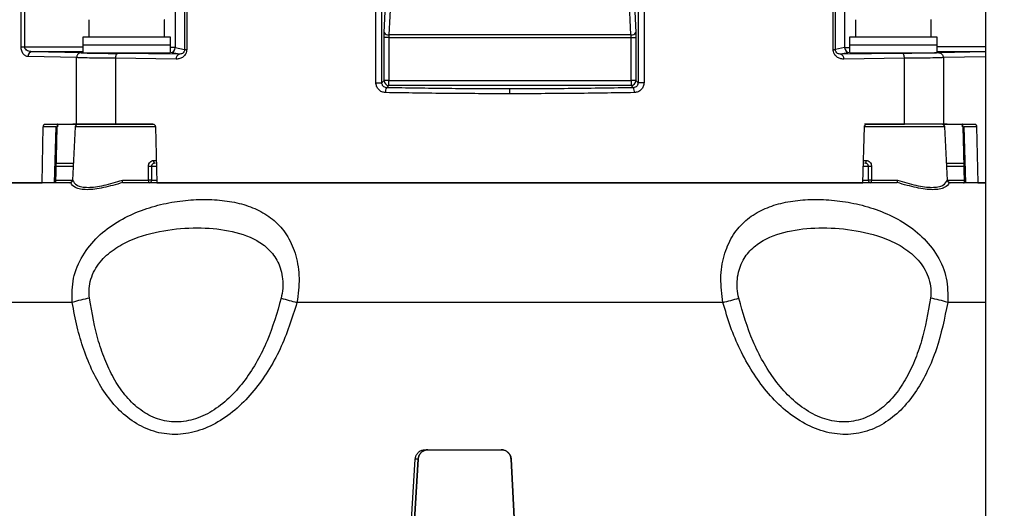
# Model space of a CAD drawing. Header units: inches. Extents: x 0.4 to 16.8, y 0 to 10.8.
# Tile 43 of 102: x 10.146 to 10.642, y 4.806 to 5.052. Entities that reach past the tile are written whole.
import ezdxf

# ---------------------------------------------------------------- set-up
doc = ezdxf.new("R2010")
doc.units = ezdxf.units.IN
doc.header["$MEASUREMENT"] = 0
doc.layers.add('FORMAT', color=7, linetype='Continuous')
doc.styles.add('SLDTEXTSTYLE3', font='TXT', dxfattribs={"width": 0.75})
doc.dimstyles.new('SLDDIMSTYLE0', dxfattribs={"dimtxt": 0.125, "dimasz": 0.13, "dimexe": 0, "dimexo": 0.0625, "dimgap": 0.03125, "dimtad": 0, "dimtih": 1, "dimtoh": 1, "dimdec": 1, "dimlfac": 8, "dimrnd": 1e-09, "dimzin": 12, "dimdsep": 46, "dimtxsty": 'SLDTEXTSTYLE3', "dimsah": 1, "dimcen": 0.09, "dimadec": 0, "dimazin": 3, "dimtfac": 1, "dimtdec": 1, "dimtofl": 0, "dimtmove": 0, "dimatfit": 3, "dimfxl": 0, "dimfrac": 2, "dimtolj": 1, "dimtzin": 12, "dimarcsym": 0})

# ---------------------------------------------------------------- blocks, each defined once
blk = doc.blocks.new('_D_4')
at = {"layer": 'FORMAT'}
for p, q in [((10.23075021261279, 7.993711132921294), (10.19266427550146, 7.993711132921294)), ((10.19266427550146, 7.993711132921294), (10.19266427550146, 7.795273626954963)), ((10.50783354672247, 7.993711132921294), (10.54591948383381, 7.993711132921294)), ((10.54591948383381, 7.993711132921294), (10.54591948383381, 7.795273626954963)), ((9.653028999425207, 5.046221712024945), (9.653028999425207, 7.938676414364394)), ((11.08555474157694, 6.997534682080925), (11.08555474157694, 7.938676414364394)), ((9.653028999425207, 7.813676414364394), (10.08305376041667, 7.813676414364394)), ((11.08555474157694, 7.813676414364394), (10.65552998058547, 7.813676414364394)), ((10.19266427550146, 7.795273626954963), (10.23075021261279, 7.795273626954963)), ((10.54591948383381, 7.795273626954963), (10.50783354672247, 7.795273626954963))]:
    blk.add_line(p, q, dxfattribs=at)
for points in [[(9.653028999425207, 7.813676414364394), (9.783028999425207, 7.793676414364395), (9.783028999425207, 7.833676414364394)], [(11.08555474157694, 7.813676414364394), (10.95555474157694, 7.833676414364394), (10.95555474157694, 7.793676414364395)]]:
    blk.add_solid(points, dxfattribs=at)
at = {"layer": 'FORMAT', "char_height": 0.125, "attachment_point": 1, "style": 'SLDTEXTSTYLE3'}
for s, insert in [('291', (10.23075021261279, 7.956407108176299)), ('11.5', (10.20765993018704, 7.769384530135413))]:
    blk.add_mtext(s, dxfattribs=dict(at, insert=insert))

msp = doc.modelspace()

# ---------------------------------------------------------------- linework, layer by layer
at = {"color": 7, "linetype": 'Continuous'}
for p, q in [((10.1464537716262, 5.038429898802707), (10.1464537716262, 5.980039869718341)), ((10.14829190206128, 5.038429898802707), (10.14829190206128, 5.980039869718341)), ((10.2241450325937, 5.627257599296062), (10.2241450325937, 5.037996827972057)), ((10.22882436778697, 5.606206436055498), (10.22882436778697, 5.037063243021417)), ((10.22991858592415, 5.601920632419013), (10.22991858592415, 5.037063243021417)), ((10.63242974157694, 5.522534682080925), (10.63242974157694, 4.772534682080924)), ((10.32520461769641, 5.020362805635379), (10.32520461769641, 5.493996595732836)), ((10.32821888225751, 5.020362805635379), (10.32821888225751, 5.49316012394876)), ((10.45730989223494, 5.297340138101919), (10.45730989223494, 5.020362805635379)), ((10.46032415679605, 5.296514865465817), (10.46032415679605, 5.020362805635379)), ((10.55561018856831, 5.037063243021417), (10.55561018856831, 5.253027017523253)), ((10.55670440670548, 5.037063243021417), (10.55670440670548, 5.2523089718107)), ((10.56138374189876, 5.249032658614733), (10.56138374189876, 5.037996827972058)), ((10.32935673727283, 5.045595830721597), (10.33460218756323, 5.149442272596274)), ((10.45092658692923, 5.149442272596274), (10.45617203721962, 5.045595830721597)), ((10.33705345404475, 5.148211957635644), (10.33180800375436, 5.044365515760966)), ((10.4537207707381, 5.044365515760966), (10.4484753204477, 5.148211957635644)), ((10.18054772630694, 5.052042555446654), (10.18054772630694, 5.043302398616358)), ((10.18065078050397, 5.052042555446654), (10.18054772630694, 5.052042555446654)), ((10.2187170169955, 5.052042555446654), (10.21861396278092, 5.052042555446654)), ((10.2187170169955, 5.043302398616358), (10.2187170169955, 5.052042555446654)), ((10.5668117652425, 5.052042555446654), (10.5668117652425, 5.043302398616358)), ((10.56691481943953, 5.052042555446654), (10.5668117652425, 5.052042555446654)), ((10.60498105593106, 5.052042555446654), (10.60487800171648, 5.052042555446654)), ((10.60498105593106, 5.043302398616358), (10.60498105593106, 5.052042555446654)), ((10.17748669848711, 5.043302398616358), (10.17748669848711, 5.039365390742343)), ((10.22177803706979, 5.043302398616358), (10.17748669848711, 5.043302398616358)), ((10.22177803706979, 5.039365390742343), (10.22177803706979, 5.043302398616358)), ((10.32929905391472, 5.021442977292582), (10.32929905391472, 5.043135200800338)), ((10.33175032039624, 5.043135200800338), (10.32929905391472, 5.043135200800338)), ((10.33175032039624, 5.043135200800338), (10.33175032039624, 5.021442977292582)), ((10.33175032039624, 5.043135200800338), (10.45377845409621, 5.043135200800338)), ((10.4537207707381, 5.044365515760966), (10.33180800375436, 5.044365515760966)), ((10.45377845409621, 5.021442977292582), (10.45377845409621, 5.043135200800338)), ((10.45377845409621, 5.043135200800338), (10.45622972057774, 5.043135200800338)), ((10.45622972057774, 5.043135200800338), (10.45622972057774, 5.021442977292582)), ((10.56375073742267, 5.043302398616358), (10.56375073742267, 5.039365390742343)), ((10.60804207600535, 5.043302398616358), (10.56375073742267, 5.043302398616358)), ((10.60804207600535, 5.039365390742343), (10.60804207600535, 5.043302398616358)), ((10.1464537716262, 5.038429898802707), (10.14829190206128, 5.038429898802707)), ((10.14829190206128, 5.038429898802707), (10.17748669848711, 5.038385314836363)), ((10.17669083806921, 5.035423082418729), (10.15199698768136, 5.035963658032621)), ((10.17748669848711, 5.035924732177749), (10.15199698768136, 5.035963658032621)), ((10.17748669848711, 5.039365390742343), (10.22177803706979, 5.039365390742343)), ((10.17748669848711, 5.039316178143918), (10.17748669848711, 5.035502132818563)), ((10.22177803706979, 5.039316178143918), (10.17748669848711, 5.039316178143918)), ((10.17789348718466, 5.035428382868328), (10.22137124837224, 5.035428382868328)), ((10.18240795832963, 5.039365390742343), (10.18240795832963, 5.039316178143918)), ((10.21685677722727, 5.039316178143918), (10.21685677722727, 5.039365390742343)), ((10.22177803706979, 5.035502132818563), (10.22177803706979, 5.039316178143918)), ((10.2241450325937, 5.037996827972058), (10.22177803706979, 5.038123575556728)), ((10.22603264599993, 5.034670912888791), (10.22177803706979, 5.035519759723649)), ((10.2241450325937, 5.037996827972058), (10.22882436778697, 5.037063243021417)), ((10.22882436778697, 5.037063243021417), (10.22991858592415, 5.037063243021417)), ((10.55561018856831, 5.037063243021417), (10.55670440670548, 5.037063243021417)), ((10.56138374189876, 5.037996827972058), (10.55670440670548, 5.037063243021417)), ((10.56375073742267, 5.03551975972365), (10.55949612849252, 5.034670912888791)), ((10.56138374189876, 5.037996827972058), (10.56375073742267, 5.038123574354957)), ((10.56375073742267, 5.039365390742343), (10.60804207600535, 5.039365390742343)), ((10.56375073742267, 5.039316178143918), (10.56375073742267, 5.035502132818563)), ((10.60804207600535, 5.039316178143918), (10.56375073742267, 5.039316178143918)), ((10.56415752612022, 5.035428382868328), (10.6076352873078, 5.035428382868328)), ((10.56867199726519, 5.039365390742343), (10.56867199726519, 5.039316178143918)), ((10.60312081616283, 5.039316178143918), (10.60312081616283, 5.039365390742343)), ((10.60804207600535, 5.035502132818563), (10.60804207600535, 5.039316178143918)), ((10.63242974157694, 5.038422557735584), (10.60804207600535, 5.038385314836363)), ((10.63242974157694, 5.03596197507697), (10.60804207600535, 5.035924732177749)), ((10.63242974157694, 5.035939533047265), (10.60883793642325, 5.035423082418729)), ((10.17442089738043, 5.032971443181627), (10.14997373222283, 5.033503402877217)), ((10.17442079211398, 4.999503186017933), (10.17442079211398, 5.032951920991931)), ((10.17442101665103, 5.032971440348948), (10.17442091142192, 5.032951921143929)), ((10.19398373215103, 5.032632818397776), (10.19398373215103, 5.032642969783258)), ((10.19398373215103, 5.032632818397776), (10.19398373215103, 4.999503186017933)), ((10.22463153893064, 5.032210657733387), (10.19398373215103, 5.032632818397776)), ((10.22603264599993, 5.034670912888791), (10.19514651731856, 5.035100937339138)), ((10.5903822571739, 5.035100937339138), (10.55949612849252, 5.034670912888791)), ((10.59154504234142, 5.032632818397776), (10.56089723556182, 5.032210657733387)), ((10.59154504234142, 5.032642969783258), (10.59154504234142, 5.032632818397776)), ((10.59154504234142, 4.999503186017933), (10.59154504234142, 5.032632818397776)), ((10.61110786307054, 5.032951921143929), (10.61110775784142, 5.032971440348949)), ((10.63242974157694, 5.033435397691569), (10.61110787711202, 5.032971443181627)), ((10.61110798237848, 5.032951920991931), (10.61110798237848, 4.999503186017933)), ((10.32520461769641, 5.020362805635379), (10.32821888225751, 5.020362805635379)), ((10.32821888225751, 5.020362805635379), (10.32929905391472, 5.021442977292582)), ((10.33175032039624, 5.021442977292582), (10.32929905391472, 5.021442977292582)), ((10.33175032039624, 5.018991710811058), (10.33175032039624, 5.021442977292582)), ((10.33175032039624, 5.021442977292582), (10.45377845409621, 5.021442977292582)), ((10.45377845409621, 5.021442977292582), (10.45377845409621, 5.018991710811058)), ((10.45622972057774, 5.021442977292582), (10.45377845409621, 5.021442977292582)), ((10.45622972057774, 5.021442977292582), (10.45730989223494, 5.020362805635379)), ((10.46032415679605, 5.020362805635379), (10.45730989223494, 5.020362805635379)), ((10.33175032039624, 5.018991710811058), (10.33057502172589, 5.017816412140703)), ((10.45377845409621, 5.018991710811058), (10.33175032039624, 5.018991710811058)), ((10.39276438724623, 5.014780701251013), (10.39276438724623, 5.017231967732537)), ((10.45495375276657, 5.017816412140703), (10.45377845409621, 5.018991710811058)), ((10.15705070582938, 4.969975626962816), (10.157643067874, 4.998078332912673)), ((10.16409245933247, 4.998078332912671), (10.157643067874, 4.998078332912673)), ((10.15853856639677, 4.999503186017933), (10.17442079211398, 4.999503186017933)), ((10.16330888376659, 4.969975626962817), (10.16409245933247, 4.998078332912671)), ((10.17371970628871, 4.998104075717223), (10.17231888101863, 4.971374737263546)), ((10.21434187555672, 4.998104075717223), (10.17371970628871, 4.998104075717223)), ((10.17442079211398, 4.999503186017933), (10.19398373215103, 4.999503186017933)), ((10.19398373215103, 4.999503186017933), (10.2129702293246, 4.999503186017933)), ((10.21414288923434, 4.998078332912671), (10.21492531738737, 4.969975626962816)), ((10.57060345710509, 4.969975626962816), (10.57138588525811, 4.998078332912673)), ((10.61180906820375, 4.998104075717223), (10.57113528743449, 4.998104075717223)), ((10.57255854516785, 4.999503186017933), (10.59154504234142, 4.999503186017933)), ((10.61110798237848, 4.999503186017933), (10.59154504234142, 4.999503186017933)), ((10.60032832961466, 4.999503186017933), (10.60032887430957, 4.999503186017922)), ((10.61110798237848, 4.999503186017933), (10.62699020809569, 4.999503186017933)), ((10.61320989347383, 4.971374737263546), (10.61180906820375, 4.998104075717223)), ((10.62085581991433, 4.998086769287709), (10.62085333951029, 4.998088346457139)), ((10.62788570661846, 4.998078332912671), (10.62143631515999, 4.998078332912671)), ((10.62143631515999, 4.998078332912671), (10.62221989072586, 4.969975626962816)), ((10.62788570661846, 4.998078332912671), (10.62847806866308, 4.969975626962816)), ((10.21322854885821, 4.981217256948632), (10.21469085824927, 4.981217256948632)), ((10.57083791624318, 4.981217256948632), (10.57230022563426, 4.981217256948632)), ((10.16360007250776, 4.978419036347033), (10.17268805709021, 4.978419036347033)), ((10.16416332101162, 4.979818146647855), (10.17276138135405, 4.979818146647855)), ((10.21059840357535, 4.971374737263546), (10.21064701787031, 4.978419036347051)), ((10.21219039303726, 4.978419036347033), (10.21213009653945, 4.971374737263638)), ((10.21219039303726, 4.978419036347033), (10.21455820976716, 4.978419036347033)), ((10.57095354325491, 4.978419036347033), (10.5733383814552, 4.978419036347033)), ((10.57339867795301, 4.971374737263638), (10.5733383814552, 4.978419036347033)), ((10.57488175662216, 4.978419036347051), (10.57493037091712, 4.971374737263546)), ((10.61276739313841, 4.979818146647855), (10.62136540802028, 4.979818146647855)), ((10.61284071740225, 4.978419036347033), (10.62208891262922, 4.978419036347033)), ((10.16341009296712, 4.971374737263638), (10.17231888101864, 4.971374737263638)), ((10.17231888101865, 4.971374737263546), (10.17240518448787, 4.971374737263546)), ((10.19746279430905, 4.971374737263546), (10.21059840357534, 4.971374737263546)), ((10.21213009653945, 4.971374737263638), (10.21474228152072, 4.971374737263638)), ((10.57076710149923, 4.971374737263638), (10.57339867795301, 4.971374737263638)), ((10.57493037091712, 4.971374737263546), (10.58806598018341, 4.971374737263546)), ((10.61312359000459, 4.971374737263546), (10.61320989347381, 4.971374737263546)), ((10.6132098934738, 4.971374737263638), (10.62228111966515, 4.971374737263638)), ((10.17089509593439, 4.969975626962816), (10.09861240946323, 4.969975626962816)), ((10.09861240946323, 4.969975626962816), (10.15705070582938, 4.969975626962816)), ((10.58760199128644, 4.969975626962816), (10.19792678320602, 4.969975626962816)), ((10.21492531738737, 4.969975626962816), (10.57060345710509, 4.969975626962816)), ((10.61453325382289, 4.969975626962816), (10.61463367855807, 4.969975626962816)), ((10.63242974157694, 4.969975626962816), (10.61463367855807, 4.969975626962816)), ((10.62847806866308, 4.969975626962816), (10.63242974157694, 4.969975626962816)), ((10.17221089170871, 4.909755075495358), (10.06488455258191, 4.909755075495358)), ((10.50009072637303, 4.909755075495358), (10.28543804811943, 4.909755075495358)), ((10.63242974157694, 4.909755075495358), (10.61331788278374, 4.909755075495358)), ((10.34995364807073, 4.835625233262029), (10.38846623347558, 4.835625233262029)), ((10.34266921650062, 4.791076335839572), (10.34504669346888, 4.830961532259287)), ((10.34410658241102, 4.790119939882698), (10.34653276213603, 4.830907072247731)), ((10.34650580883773, 4.830961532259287), (10.34413288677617, 4.791076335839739)), ((10.34650580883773, 4.830961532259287), (10.34504669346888, 4.830961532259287)), ((10.39329708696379, 4.830959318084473), (10.39540703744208, 4.791041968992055)), ((10.39540541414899, 4.791076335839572), (10.39329715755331, 4.830961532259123)), ((10.39338330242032, 4.830961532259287), (10.39329715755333, 4.830961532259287)), ((10.39338330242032, 4.830961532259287), (10.39549182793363, 4.791076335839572))]:
    msp.add_line(p, q, dxfattribs=at)
at = {"color": 7, "linetype": 'Continuous', "flags": 128}
for points in [[(10.16388911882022, 4.96997547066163), (10.16424050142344, 4.982588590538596), (10.16467299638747, 4.998086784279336)], [(10.62085577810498, 4.998086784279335), (10.62121324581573, 4.985279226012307), (10.62163965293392, 4.969975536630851)], [(10.34650580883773, 4.830961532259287), (10.34655188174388, 4.830917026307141), (10.34653261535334, 4.830907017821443)]]:
    msp.add_lwpolyline(points, dxfattribs=at)
at = {"color": 7, "linetype": 'Continuous'}
for centre, radius, start, end in [((10.33149368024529, 5.046796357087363), 0.002451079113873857, 209.3271103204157, 277.3678326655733), ((10.45403509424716, 5.046796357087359), 0.002451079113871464, 262.6321673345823, 330.6728896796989), ((10.15226847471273, 5.033678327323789), 0.002301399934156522, 96.77473133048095, 184.3591328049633), ((10.2216845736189, 5.037996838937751), 0.002460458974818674, 272.1769718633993, 359.999744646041), ((10.56384420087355, 5.037996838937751), 0.002460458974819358, 180.0002553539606, 267.8230281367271), ((10.22681097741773, 5.032598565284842), 0.002213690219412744, 110.5851524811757, 190.0921116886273), ((10.55871779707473, 5.032598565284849), 0.002213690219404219, 349.907888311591, 69.41484751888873), ((10.33177225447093, 5.021464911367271), 0.002473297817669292, 180.5081257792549, 269.4918742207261), ((10.45375652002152, 5.021464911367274), 0.002473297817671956, 270.508125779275, 359.491874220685), ((10.33396110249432, 5.015813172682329), 0.003934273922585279, 149.3910138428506, 186.538910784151), ((10.45156767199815, 5.015813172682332), 0.00393427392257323, 353.4610892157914, 30.60898615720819), ((10.16430505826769, 5.003425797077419), 0.005351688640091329, 267.723292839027, 273.9418275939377), ((10.1751940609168, 4.998026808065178), 0.00147637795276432, 90, 176.9999999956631), ((10.61033471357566, 4.998026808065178), 0.001476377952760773, 3.000000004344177, 90), ((10.62121216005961, 5.002630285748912), 0.004557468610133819, 265.5155705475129, 272.8191801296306), ((10.21447897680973, 4.980986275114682), 0.001271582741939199, 169.5341712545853, 246.728255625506), ((10.57104979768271, 4.980986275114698), 0.001271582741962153, 293.2717443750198, 10.46582874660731), ((10.21141870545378, 4.99984407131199), 0.02143892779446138, 267.9372105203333, 272.0627894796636), ((10.57411006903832, 4.999844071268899), 0.02143892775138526, 267.9372105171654, 272.0627893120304), ((10.17084452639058, 4.971452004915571), 0.00147637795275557, 270.0000000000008, 356.9999999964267), ((10.21190748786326, 4.971103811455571), 0.001336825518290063, 168.3072403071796, 237.5572617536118), ((10.21087060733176, 4.971205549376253), 0.001270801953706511, 284.57212312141, 7.65077472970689), ((10.57465816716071, 4.971205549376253), 0.001270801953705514, 172.3492252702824, 255.4278768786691), ((10.57362128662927, 4.971103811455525), 0.001336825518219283, 302.4427382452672, 11.69275969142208), ((10.61468424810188, 4.971452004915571), 0.001476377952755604, 183.0000000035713, 266.0625362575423), ((10.19411519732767, 4.839726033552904), 0.07337482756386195, 100.3948059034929, 107.3691024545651), ((10.38407457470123, 5.291509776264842), 0.3942915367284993, 254.3171648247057, 255.5129362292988), ((10.40145419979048, 5.291509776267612), 0.394291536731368, 284.4870637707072, 285.6828351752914), ((10.59141357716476, 4.839726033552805), 0.07337482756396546, 72.63089754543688, 79.60519409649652)]:
    msp.add_arc(centre, radius, start, end, dxfattribs=at)
for centre, major_axis, ratio, start_param, end_param in [((10.19963236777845, 5.035502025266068), (0.01010866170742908, 0), 0.01745506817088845, 3.572132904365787, 4.71238898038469), ((10.19963236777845, 5.035502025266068), (0.01010866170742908, 0), 0.01745506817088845, 4.71238898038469, 5.852645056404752), ((10.58589640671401, 5.035502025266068), (0.01010866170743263, 0), 0.01745506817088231, 3.57213290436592, 4.71238898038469), ((10.58589640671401, 5.035502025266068), (0.01010866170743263, 0), 0.01745506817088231, 4.71238898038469, 5.852645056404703)]:
    msp.add_ellipse(centre, major_axis=major_axis, ratio=ratio, start_param=start_param, end_param=end_param, dxfattribs=at)
for points, knots in [([(10.32929905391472, 5.043135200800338), (10.32930154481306, 5.043567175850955), (10.32930652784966, 5.044431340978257), (10.32933999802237, 5.04520760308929), (10.32935673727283, 5.045595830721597)], [0, 0, 0, 0, 0.4998755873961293, 1, 1, 1, 1]), ([(10.45617203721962, 5.045595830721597), (10.45618877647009, 5.04520760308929), (10.4562222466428, 5.044431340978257), (10.45622722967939, 5.043567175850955), (10.45622972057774, 5.043135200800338)], [0, 0, 0, 0, 0.5001244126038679, 1, 1, 1, 1]), ([(10.33180800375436, 5.044365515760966), (10.33179118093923, 5.04416905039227), (10.331757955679, 5.04378102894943), (10.33175284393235, 5.043348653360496), (10.33175032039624, 5.043135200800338)], [0, 0, 0, 0, 0.5063260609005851, 1, 1, 1, 1]), ([(10.45377845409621, 5.043135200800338), (10.4537759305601, 5.043348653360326), (10.45377081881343, 5.043781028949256), (10.45373759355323, 5.04416905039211), (10.4537207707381, 5.044365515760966)], [0, 0, 0, 0, 0.4936739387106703, 1, 1, 1, 1]), ([(10.14997373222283, 5.033503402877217), (10.14955862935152, 5.033567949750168), (10.14872825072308, 5.033697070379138), (10.14777546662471, 5.034500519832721), (10.14714344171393, 5.035439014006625), (10.14676565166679, 5.036320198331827), (10.1465031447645, 5.037327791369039), (10.14647007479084, 5.038065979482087), (10.1464537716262, 5.038429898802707)], [0, 0, 0, 0, 0.2491528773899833, 0.4984095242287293, 0.6270048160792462, 0.7491237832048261, 0.876320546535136, 1, 1, 1, 1]), ([(10.15199698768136, 5.035963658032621), (10.1512328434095, 5.036046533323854), (10.15008620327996, 5.036170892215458), (10.14888713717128, 5.036997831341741), (10.14845248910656, 5.037656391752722), (10.1483116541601, 5.038103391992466), (10.1482983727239, 5.0383229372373), (10.14829190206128, 5.038429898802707)], [0, 0, 0, 0, 0.4988185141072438, 0.7485043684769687, 0.8837652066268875, 0.9433708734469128, 1, 1, 1, 1]), ([(10.17669083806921, 5.035423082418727), (10.17640016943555, 5.035385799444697), (10.17581909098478, 5.035311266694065), (10.17518587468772, 5.034842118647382), (10.17480074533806, 5.034339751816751), (10.17450822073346, 5.03376762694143), (10.17445541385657, 5.033285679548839), (10.17442098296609, 5.032971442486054)], [0, 0, 0, 0, 0.2500005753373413, 0.4997785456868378, 0.6305339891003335, 0.7591025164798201, 1, 1, 1, 1]), ([(10.17669083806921, 5.035423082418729), (10.17731013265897, 5.035385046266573), (10.1785768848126, 5.035307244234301), (10.18287781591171, 5.035208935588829), (10.18850990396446, 5.035133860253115), (10.19296740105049, 5.035111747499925), (10.19514651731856, 5.035100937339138)], [0, 0, 0, 0, 0.2444518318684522, 0.5000203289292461, 0.7555772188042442, 0.9999999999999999, 0.9999999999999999, 0.9999999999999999, 0.9999999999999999]), ([(10.22991858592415, 5.037063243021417), (10.22989359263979, 5.036697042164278), (10.22984294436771, 5.035954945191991), (10.22943980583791, 5.034942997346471), (10.22886050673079, 5.034061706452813), (10.22789681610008, 5.033132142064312), (10.22645927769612, 5.032354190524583), (10.22524129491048, 5.032258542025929), (10.22463153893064, 5.032210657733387)], [0, 0, 0, 0, 0.1234630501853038, 0.2501948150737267, 0.3723506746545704, 0.5011517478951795, 0.7502627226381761, 1, 1, 1, 1]), ([(10.22882436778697, 5.037063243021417), (10.22881974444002, 5.036955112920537), (10.22881028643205, 5.036733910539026), (10.22870272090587, 5.036284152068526), (10.2283650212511, 5.035624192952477), (10.22744444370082, 5.034820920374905), (10.22659704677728, 5.034730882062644), (10.22603264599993, 5.034670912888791)], [0, 0, 0, 0, 0.05693882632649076, 0.1164800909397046, 0.2509989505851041, 0.5011348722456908, 1, 1, 1, 1]), ([(10.56089723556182, 5.032210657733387), (10.56028886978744, 5.032258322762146), (10.5590718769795, 5.032353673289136), (10.55763516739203, 5.033129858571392), (10.55667105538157, 5.034058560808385), (10.55609086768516, 5.034939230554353), (10.55568611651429, 5.035952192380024), (10.55563527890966, 5.036696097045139), (10.55561018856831, 5.037063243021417)], [0, 0, 0, 0, 0.2491753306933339, 0.4984576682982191, 0.6271056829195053, 0.749205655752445, 0.876223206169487, 1, 1, 1, 1]), ([(10.55949612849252, 5.034670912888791), (10.55893191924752, 5.034730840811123), (10.55808530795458, 5.034820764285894), (10.55716505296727, 5.035622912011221), (10.55682671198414, 5.036282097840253), (10.55671856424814, 5.036733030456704), (10.55670905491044, 5.036954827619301), (10.55670440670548, 5.037063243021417)], [0, 0, 0, 0, 0.4986765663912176, 0.7482777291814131, 0.8832096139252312, 0.942912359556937, 1, 1, 1, 1]), ([(10.60883793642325, 5.035423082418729), (10.60821864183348, 5.035385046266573), (10.60695188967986, 5.035307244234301), (10.60265095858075, 5.035208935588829), (10.59701887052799, 5.035133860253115), (10.59256137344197, 5.035111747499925), (10.5903822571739, 5.035100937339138)], [0, 0, 0, 0, 0.2444518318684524, 0.5000203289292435, 0.7555772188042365, 1, 1, 1, 1]), ([(10.60883793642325, 5.035423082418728), (10.6091284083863, 5.035385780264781), (10.60970909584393, 5.035311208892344), (10.61034478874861, 5.034841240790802), (10.6107292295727, 5.034336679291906), (10.61101938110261, 5.03376369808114), (10.61107302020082, 5.033283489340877), (10.61110787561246, 5.032971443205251)], [0, 0, 0, 0, 0.2499917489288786, 0.4997627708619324, 0.6318019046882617, 0.7607398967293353, 1, 1, 1, 1]), ([(10.19398373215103, 5.032642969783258), (10.1919830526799, 5.032652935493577), (10.18775792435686, 5.03267398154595), (10.18200999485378, 5.032740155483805), (10.17693625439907, 5.032831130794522), (10.17528327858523, 5.032910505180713), (10.17442079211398, 5.032951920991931)], [0, 0, 0, 0, 0.2141198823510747, 0.4521883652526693, 0.7141639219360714, 1, 1, 1, 1]), ([(10.19514651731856, 5.035100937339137), (10.19499968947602, 5.035061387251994), (10.19470615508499, 5.034982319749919), (10.19438175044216, 5.034509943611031), (10.19418113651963, 5.034005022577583), (10.19402878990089, 5.033432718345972), (10.19400148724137, 5.032954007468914), (10.19398374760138, 5.032642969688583)], [0, 0, 0, 0, 0.2499859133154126, 0.4997653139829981, 0.6318644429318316, 0.7608074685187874, 1, 1, 1, 1]), ([(10.59154502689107, 5.032642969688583), (10.59152729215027, 5.032953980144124), (10.59149999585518, 5.03343266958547), (10.59134766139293, 5.03400498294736), (10.59114702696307, 5.034509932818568), (10.59082262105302, 5.03498231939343), (10.59052908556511, 5.035061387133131), (10.5903822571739, 5.035100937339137)], [0, 0, 0, 0, 0.2391718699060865, 0.3681196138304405, 0.5002347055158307, 0.750014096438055, 1, 1, 1, 1]), ([(10.61110798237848, 5.032951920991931), (10.61024549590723, 5.032910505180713), (10.60859252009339, 5.032831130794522), (10.60351877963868, 5.032740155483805), (10.59777085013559, 5.03267398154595), (10.59354572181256, 5.032652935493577), (10.59154504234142, 5.032642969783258)], [0, 0, 0, 0, 0.2858360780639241, 0.5478116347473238, 0.7858801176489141, 1, 1, 1, 1]), ([(10.33005242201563, 5.015365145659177), (10.32941811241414, 5.015450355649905), (10.32814991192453, 5.015620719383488), (10.32655539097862, 5.01677097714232), (10.32543394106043, 5.018409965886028), (10.32528117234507, 5.019710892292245), (10.32520461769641, 5.020362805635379)], [0, 0, 0, 0, 0.250077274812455, 0.4999894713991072, 0.749437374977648, 1, 1, 1, 1]), ([(10.33057502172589, 5.017816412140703), (10.33026278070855, 5.017863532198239), (10.3296395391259, 5.017957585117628), (10.32897592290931, 5.018461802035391), (10.32857916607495, 5.018991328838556), (10.32829134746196, 5.019579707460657), (10.32824710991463, 5.020057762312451), (10.32821888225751, 5.020362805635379)], [0, 0, 0, 0, 0.2501118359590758, 0.4992300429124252, 0.6397685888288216, 0.7701389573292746, 0.9999999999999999, 0.9999999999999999, 0.9999999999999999, 0.9999999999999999]), ([(10.45730989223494, 5.020362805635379), (10.45728388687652, 5.02006929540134), (10.45724233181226, 5.019600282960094), (10.45696182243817, 5.019008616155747), (10.45655966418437, 5.018467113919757), (10.45589018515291, 5.017957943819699), (10.45526633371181, 5.017863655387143), (10.45495375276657, 5.017816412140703)], [0, 0, 0, 0, 0.2213499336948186, 0.3537044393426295, 0.500379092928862, 0.7496647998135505, 1, 1, 1, 1]), ([(10.46032415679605, 5.020362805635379), (10.46024980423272, 5.019712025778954), (10.46010113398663, 5.018410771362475), (10.45897650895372, 5.016774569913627), (10.45738031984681, 5.015626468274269), (10.45611219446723, 5.015452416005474), (10.45547635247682, 5.015365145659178)], [0, 0, 0, 0, 0.24995388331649, 0.4997905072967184, 0.7491934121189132, 1, 1, 1, 1]), ([(10.39276438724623, 5.017231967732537), (10.38230983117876, 5.017256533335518), (10.36139981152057, 5.017305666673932), (10.34085024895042, 5.01764615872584), (10.33057502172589, 5.017816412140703)], [0, 0, 0, 0, 0.4999782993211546, 1, 1, 1, 1]), ([(10.45495375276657, 5.017816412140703), (10.44467852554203, 5.01764615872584), (10.42412896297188, 5.017305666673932), (10.4032189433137, 5.017256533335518), (10.39276438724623, 5.017231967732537)], [0, 0, 0, 0, 0.5000217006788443, 1, 1, 1, 1]), ([(10.39276438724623, 5.014780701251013), (10.38224220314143, 5.014805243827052), (10.36115655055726, 5.014854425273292), (10.34043398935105, 5.015194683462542), (10.33005242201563, 5.015365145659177)], [0, 0, 0, 0, 0.4990210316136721, 1, 1, 1, 1]), ([(10.45547635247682, 5.015365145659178), (10.44509478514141, 5.015194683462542), (10.4243722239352, 5.014854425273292), (10.40328657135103, 5.014805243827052), (10.39276438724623, 5.014780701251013)], [0, 0, 0, 0, 0.5009789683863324, 1, 1, 1, 1]), ([(10.157643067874, 4.998078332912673), (10.15765643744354, 4.998243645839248), (10.15768317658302, 4.998574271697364), (10.15784650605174, 4.999007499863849), (10.15808057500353, 4.999328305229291), (10.15832632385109, 4.999483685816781), (10.15848276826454, 4.999498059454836), (10.15853856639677, 4.999503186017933)], [0, 0, 0, 0, 0.2195684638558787, 0.4391369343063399, 0.6587051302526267, 0.8782723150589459, 1, 1, 1, 1]), ([(10.16467549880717, 4.998088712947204), (10.1646856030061, 4.99824183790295), (10.16470474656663, 4.998531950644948), (10.16478141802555, 4.998881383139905), (10.16485840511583, 4.999130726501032), (10.1649356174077, 4.999334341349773), (10.16497185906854, 4.999429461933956), (10.16487645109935, 4.999460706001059), (10.16483203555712, 4.999475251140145)], [0, 0, 0, 0, 0.1734710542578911, 0.3286607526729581, 0.4674073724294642, 0.5923136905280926, 0.8102086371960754, 0.9999999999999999, 0.9999999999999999, 0.9999999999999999, 0.9999999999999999]), ([(10.16489050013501, 4.998098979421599), (10.16489966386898, 4.998253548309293), (10.1649172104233, 4.998549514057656), (10.16499881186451, 4.998915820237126), (10.16509409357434, 4.999191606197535), (10.16521822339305, 4.999428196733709), (10.16535445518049, 4.999561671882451), (10.16539424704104, 4.999538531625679), (10.16541264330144, 4.999527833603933)], [0, 0, 0, 0, 0.1664060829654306, 0.3186313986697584, 0.4575217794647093, 0.5845195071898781, 0.8079183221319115, 1, 1, 1, 1]), ([(10.17742203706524, 4.999503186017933), (10.17730348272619, 4.999503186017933), (10.17706659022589, 4.999503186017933), (10.17651378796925, 4.999503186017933), (10.175863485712, 4.999503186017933), (10.17513521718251, 4.999503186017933), (10.17438164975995, 4.999503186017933), (10.17365462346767, 4.999503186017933), (10.17298230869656, 4.999503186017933), (10.17263615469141, 4.999503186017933), (10.17246261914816, 4.999503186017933)], [0, 0, 0, 0, 0.1251067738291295, 0.2499854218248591, 0.3747694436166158, 0.4999926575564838, 0.6247768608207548, 0.750000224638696, 0.8746689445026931, 1, 1, 1, 1]), ([(10.21274535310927, 4.999503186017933), (10.21139792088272, 4.999503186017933), (10.20738944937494, 4.999503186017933), (10.19961441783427, 4.999503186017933), (10.19183136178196, 4.999503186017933), (10.18613883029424, 4.999503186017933), (10.18222426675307, 4.999503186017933), (10.17907005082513, 4.999503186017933), (10.17602270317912, 4.999503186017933), (10.17552051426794, 4.999503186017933), (10.1751940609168, 4.999503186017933)], [0, 0, 0, 0, 0.08910831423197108, 0.2650880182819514, 0.4410677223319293, 0.5358006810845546, 0.6325440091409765, 0.7292873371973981, 0.8240202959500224, 1, 1, 1, 1]), ([(10.2129702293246, 4.999503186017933), (10.21310194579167, 4.999486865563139), (10.2133653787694, 4.99945422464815), (10.21371700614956, 4.999199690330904), (10.21398279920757, 4.998825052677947), (10.21411768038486, 4.998426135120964), (10.21413626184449, 4.998169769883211), (10.21414288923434, 4.998078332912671)], [0, 0, 0, 0, 0.2195680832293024, 0.4391362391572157, 0.6587031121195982, 0.8782707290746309, 1, 1, 1, 1]), ([(10.57138588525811, 4.998078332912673), (10.57140348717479, 4.998243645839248), (10.57143869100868, 4.998574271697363), (10.57165346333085, 4.999007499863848), (10.57196048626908, 4.999328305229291), (10.57228188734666, 4.999483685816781), (10.57248581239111, 4.999498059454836), (10.57255854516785, 4.999503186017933)], [0, 0, 0, 0, 0.2195684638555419, 0.4391369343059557, 0.6587051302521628, 0.8782723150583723, 1, 1, 1, 1]), ([(10.61033471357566, 4.999503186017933), (10.61000827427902, 4.999503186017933), (10.6095061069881, 4.999503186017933), (10.60645865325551, 4.999503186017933), (10.60330478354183, 4.999503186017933), (10.59938892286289, 4.999503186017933), (10.5937024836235, 4.999503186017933), (10.58587665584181, 4.999503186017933), (10.57815109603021, 4.999503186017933), (10.57341721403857, 4.999503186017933), (10.57181175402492, 4.999503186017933), (10.57146346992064, 4.999503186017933)], [0, 0, 0, 0, 0.1705445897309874, 0.2623517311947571, 0.3561071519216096, 0.4498625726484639, 0.5416697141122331, 0.7122143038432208, 0.8827588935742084, 0.9745660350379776, 1, 1, 1, 1]), ([(10.61310389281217, 4.999503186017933), (10.61293141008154, 4.999503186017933), (10.61258469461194, 4.999503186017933), (10.6119118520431, 4.999503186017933), (10.61118501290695, 4.999503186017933), (10.61043422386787, 4.999503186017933), (10.60970739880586, 4.999503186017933), (10.60905794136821, 4.999503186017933), (10.60850062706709, 4.999503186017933), (10.6082627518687, 4.999503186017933), (10.60814421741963, 4.999503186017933)], [0, 0, 0, 0, 0.1243699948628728, 0.2500018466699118, 0.3755207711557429, 0.4999748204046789, 0.6239977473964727, 0.7499722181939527, 0.8754098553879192, 1, 1, 1, 1]), ([(10.62011613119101, 4.999527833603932), (10.62013447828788, 4.999538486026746), (10.62017418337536, 4.999561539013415), (10.6203109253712, 4.999427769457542), (10.62043500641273, 4.999190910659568), (10.62053020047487, 4.998915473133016), (10.62061165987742, 4.998549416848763), (10.62062913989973, 4.998253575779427), (10.62063827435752, 4.998098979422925)], [0, 0, 0, 0, 0.1921438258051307, 0.4158198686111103, 0.542828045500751, 0.6815757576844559, 0.8336024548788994, 1, 1, 1, 1]), ([(10.6206967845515, 4.999475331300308), (10.62065234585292, 4.999460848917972), (10.62055689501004, 4.999429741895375), (10.62059274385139, 4.999334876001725), (10.62067005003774, 4.999131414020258), (10.62074712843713, 4.998881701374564), (10.62082393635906, 4.998532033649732), (10.62084314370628, 4.998241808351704), (10.62085327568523, 4.998088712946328)], [0, 0, 0, 0, 0.1896418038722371, 0.4073357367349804, 0.5322558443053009, 0.6711416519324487, 0.8265254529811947, 1, 1, 1, 1]), ([(10.62699020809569, 4.999503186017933), (10.62709120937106, 4.999486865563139), (10.62729321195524, 4.99945422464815), (10.62756165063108, 4.999199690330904), (10.62776405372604, 4.998825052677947), (10.62786655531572, 4.998426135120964), (10.62788067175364, 4.998169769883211), (10.62788570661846, 4.998078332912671)], [0, 0, 0, 0, 0.2195680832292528, 0.4391362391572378, 0.6587031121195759, 0.8782707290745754, 0.9999999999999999, 0.9999999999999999, 0.9999999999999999, 0.9999999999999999]), ([(10.21064701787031, 4.978419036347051), (10.21065856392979, 4.978605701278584), (10.21068180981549, 4.97898151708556), (10.21090246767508, 4.979691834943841), (10.21139269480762, 4.980463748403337), (10.21225147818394, 4.98109068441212), (10.21290225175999, 4.981174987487), (10.21322854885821, 4.981217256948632)], [0, 0, 0, 0, 0.1248080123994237, 0.2512781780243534, 0.5002876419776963, 0.7494448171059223, 1, 1, 1, 1]), ([(10.57230022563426, 4.981217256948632), (10.57262609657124, 4.981175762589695), (10.57327693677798, 4.981092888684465), (10.57413494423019, 4.980463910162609), (10.57462736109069, 4.979692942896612), (10.57484731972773, 4.978981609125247), (10.57487031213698, 4.978605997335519), (10.57488175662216, 4.978419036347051)], [0, 0, 0, 0, 0.2500466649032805, 0.499401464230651, 0.7489069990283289, 0.8750183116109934, 1, 1, 1, 1]), ([(10.21397658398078, 4.979818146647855), (10.21376962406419, 4.979801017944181), (10.21335713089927, 4.979766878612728), (10.21286186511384, 4.979532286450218), (10.21252523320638, 4.979250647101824), (10.21232988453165, 4.978984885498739), (10.21220929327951, 4.978704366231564), (10.21219653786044, 4.978511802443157), (10.21219039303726, 4.978419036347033)], [0, 0, 0, 0, 0.2508748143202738, 0.5000202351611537, 0.6433861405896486, 0.7727312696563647, 0.8905150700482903, 1, 1, 1, 1]), ([(10.5733383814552, 4.978419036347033), (10.57333221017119, 4.978511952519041), (10.57331939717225, 4.978704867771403), (10.57319833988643, 4.978985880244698), (10.57300223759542, 4.9792520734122), (10.57266480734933, 4.9795335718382), (10.57216988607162, 4.979767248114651), (10.57175830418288, 4.979801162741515), (10.57155219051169, 4.979818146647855)], [0, 0, 0, 0, 0.1096607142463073, 0.2276807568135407, 0.3573367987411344, 0.5010960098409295, 0.7501568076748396, 1, 1, 1, 1]), ([(10.17144951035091, 4.970074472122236), (10.17155164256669, 4.970121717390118), (10.17177417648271, 4.970224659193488), (10.17206989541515, 4.970495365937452), (10.17232453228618, 4.970884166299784), (10.17237721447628, 4.971204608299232), (10.17240518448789, 4.971374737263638)], [0, 0, 0, 0, 0.1970882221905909, 0.4294317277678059, 0.6970740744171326, 1, 1, 1, 1]), ([(10.17240518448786, 4.971374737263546), (10.1729069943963, 4.970395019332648), (10.17366618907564, 4.968912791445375), (10.17693662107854, 4.967869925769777), (10.18006734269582, 4.967582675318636), (10.18385563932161, 4.967867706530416), (10.18956573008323, 4.96891133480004), (10.19432234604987, 4.970395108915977), (10.19746279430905, 4.971374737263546)], [0, 0, 0, 0, 0.2498412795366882, 0.3779880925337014, 0.4996063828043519, 0.6216179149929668, 0.7501817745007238, 1, 1, 1, 1]), ([(10.19759068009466, 4.970074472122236), (10.19759040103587, 4.970121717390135), (10.19758979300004, 4.970224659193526), (10.19756797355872, 4.970495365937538), (10.19752946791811, 4.970884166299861), (10.19748591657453, 4.971204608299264), (10.19746279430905, 4.971374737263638)], [0, 0, 0, 0, 0.197088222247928, 0.4294317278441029, 0.6970740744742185, 1, 1, 1, 1]), ([(10.21213009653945, 4.971374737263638), (10.21202080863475, 4.971370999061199), (10.21179794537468, 4.97136337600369), (10.21139687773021, 4.971360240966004), (10.21098169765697, 4.97136337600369), (10.21072451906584, 4.971370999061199), (10.21059840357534, 4.971374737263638)], [0, 0, 0, 0, 0.2451904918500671, 0.4999999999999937, 0.7548095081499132, 1, 1, 1, 1]), ([(10.57493037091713, 4.971374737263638), (10.57480425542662, 4.971370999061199), (10.57454707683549, 4.97136337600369), (10.57413189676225, 4.971360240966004), (10.57373082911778, 4.97136337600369), (10.57350796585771, 4.971370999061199), (10.57339867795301, 4.971374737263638)], [0, 0, 0, 0, 0.2451904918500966, 0.4999999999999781, 0.7548095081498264, 1, 1, 1, 1]), ([(10.5879380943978, 4.970074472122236), (10.58793837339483, 4.970121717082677), (10.58793898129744, 4.970224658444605), (10.58796080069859, 4.970495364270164), (10.58799930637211, 4.970884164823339), (10.58804285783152, 4.971204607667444), (10.58806598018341, 4.971374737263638)], [0, 0, 0, 0, 0.1970870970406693, 0.4294302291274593, 0.6970729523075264, 0.9999999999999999, 0.9999999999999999, 0.9999999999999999, 0.9999999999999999]), ([(10.58806598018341, 4.971374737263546), (10.59120673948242, 4.970395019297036), (10.59595843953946, 4.96891278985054), (10.60165998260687, 4.967869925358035), (10.60544647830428, 4.967582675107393), (10.60858427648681, 4.96786770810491), (10.61186177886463, 4.968911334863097), (10.61262180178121, 4.970395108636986), (10.6131235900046, 4.971374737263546)], [0, 0, 0, 0, 0.2498412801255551, 0.3779884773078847, 0.4996063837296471, 0.6216181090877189, 0.7501817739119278, 1, 1, 1, 1]), ([(10.61407926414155, 4.970074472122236), (10.61397713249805, 4.970121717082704), (10.61375459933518, 4.970224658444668), (10.61345888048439, 4.970495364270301), (10.61320424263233, 4.97088416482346), (10.61315156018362, 4.971204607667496), (10.61312359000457, 4.971374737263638)], [0, 0, 0, 0, 0.1970870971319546, 0.4294302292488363, 0.697072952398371, 1, 1, 1, 1]), ([(10.17144951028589, 4.970074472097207), (10.17139877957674, 4.970057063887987), (10.17128083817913, 4.970016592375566), (10.17108416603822, 4.969981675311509), (10.17096514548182, 4.969977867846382), (10.17089509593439, 4.969975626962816)], [0, 0, 0, 0, 0.2369691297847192, 0.5509181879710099, 1, 1, 1, 1]), ([(10.19759068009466, 4.970074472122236), (10.19432916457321, 4.969126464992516), (10.18941816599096, 4.967699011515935), (10.18352234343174, 4.966688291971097), (10.17958442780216, 4.966421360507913), (10.17631456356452, 4.966690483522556), (10.17288863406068, 4.967700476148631), (10.17202418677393, 4.969126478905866), (10.17144951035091, 4.970074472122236)], [0, 0, 0, 0, 0.249857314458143, 0.3762204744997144, 0.500386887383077, 0.6241678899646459, 0.750150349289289, 1, 1, 1, 1]), ([(10.19792678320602, 4.969975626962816), (10.19786456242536, 4.969977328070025), (10.19773951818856, 4.969980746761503), (10.19761101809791, 4.97001203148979), (10.19759623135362, 4.970057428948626), (10.19759068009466, 4.970074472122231)], [0, 0, 0, 0, 0.3821771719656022, 0.7680561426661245, 1, 1, 1, 1]), ([(10.58793809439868, 4.970074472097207), (10.58793238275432, 4.970057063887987), (10.58791910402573, 4.970016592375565), (10.58779922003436, 4.969981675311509), (10.58767506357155, 4.969977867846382), (10.58760199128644, 4.969975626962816)], [0, 0, 0, 0, 0.2369691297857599, 0.5509181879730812, 1, 1, 1, 1]), ([(10.61407926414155, 4.970074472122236), (10.61350450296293, 4.969126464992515), (10.61263906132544, 4.967699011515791), (10.60920585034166, 4.96668829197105), (10.60592911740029, 4.96642136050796), (10.60199274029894, 4.966690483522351), (10.59610547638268, 4.967700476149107), (10.59119952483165, 4.969126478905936), (10.5879380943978, 4.970074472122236)], [0, 0, 0, 0, 0.2498573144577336, 0.3762204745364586, 0.5003868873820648, 0.6241678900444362, 0.750150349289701, 1, 1, 1, 1]), ([(10.61463367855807, 4.969975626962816), (10.61457457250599, 4.969977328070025), (10.61445578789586, 4.969980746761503), (10.61426109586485, 4.97001203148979), (10.61412889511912, 4.970057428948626), (10.61407926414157, 4.970074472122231)], [0, 0, 0, 0, 0.3821771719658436, 0.7680561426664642, 1, 1, 1, 1]), ([(10.62123556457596, 4.969975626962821), (10.62123758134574, 4.969975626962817), (10.62124068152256, 4.969975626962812), (10.62135646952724, 4.969975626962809), (10.62146076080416, 4.969975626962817), (10.62152048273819, 4.969975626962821)], [0, 0, 0, 0, 0.4430593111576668, 0.6810704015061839, 1, 1, 1, 1]), ([(10.17221089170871, 4.909755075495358), (10.1721638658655, 4.91384054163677), (10.17206976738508, 4.922015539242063), (10.177030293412, 4.933589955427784), (10.18484852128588, 4.943200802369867), (10.194723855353, 4.950563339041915), (10.20556333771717, 4.955793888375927), (10.21678042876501, 4.959240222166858), (10.22793270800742, 4.961181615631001), (10.23878042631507, 4.961810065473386), (10.24911433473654, 4.961188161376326), (10.25875468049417, 4.959241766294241), (10.2675021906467, 4.955772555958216), (10.27506080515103, 4.950520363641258), (10.28114503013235, 4.943170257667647), (10.28523269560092, 4.933592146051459), (10.28706016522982, 4.922023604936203), (10.28597927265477, 4.913848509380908), (10.28543804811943, 4.909755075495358)], [0, 0, 0, 0, 0.0626258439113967, 0.1253140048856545, 0.1880134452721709, 0.2505155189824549, 0.3131518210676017, 0.375106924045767, 0.4375789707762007, 0.4998102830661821, 0.562057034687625, 0.6248191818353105, 0.6874383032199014, 0.7500270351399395, 0.8120442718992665, 0.8746904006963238, 0.9372549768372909, 1, 1, 1, 1]), ([(10.50009072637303, 4.909755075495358), (10.499550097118, 4.91384054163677), (10.49846830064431, 4.922015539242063), (10.50029404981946, 4.933589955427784), (10.50439740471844, 4.943200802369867), (10.51051016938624, 4.950563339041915), (10.51807534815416, 4.955793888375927), (10.5267839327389, 4.959240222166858), (10.53637141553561, 4.961181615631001), (10.54668559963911, 4.961810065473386), (10.5575475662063, 4.961188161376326), (10.56875741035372, 4.95924176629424), (10.58002979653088, 4.955772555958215), (10.59087089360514, 4.950520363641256), (10.60070600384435, 4.943170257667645), (10.60849511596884, 4.933592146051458), (10.61345698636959, 4.922023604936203), (10.61336429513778, 4.913848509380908), (10.61331788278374, 4.909755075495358)], [0, 0, 0, 0, 0.06262584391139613, 0.1253140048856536, 0.188013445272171, 0.2505155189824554, 0.3131518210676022, 0.3751069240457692, 0.4375789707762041, 0.4998102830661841, 0.5620570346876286, 0.6248191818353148, 0.6874383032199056, 0.7500270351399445, 0.8120442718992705, 0.8746904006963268, 0.9372549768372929, 1, 1, 1, 1]), ([(10.18087617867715, 4.911896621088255), (10.1807539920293, 4.913506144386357), (10.1805090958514, 4.916732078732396), (10.18150131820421, 4.921569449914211), (10.18342341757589, 4.926089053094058), (10.1870646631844, 4.931437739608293), (10.19307191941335, 4.936765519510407), (10.20395098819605, 4.942616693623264), (10.21842574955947, 4.946414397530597), (10.23525481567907, 4.947703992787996), (10.25118057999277, 4.946416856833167), (10.26326923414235, 4.942634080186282), (10.2713824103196, 4.936779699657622), (10.27538004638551, 4.931467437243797), (10.27746652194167, 4.926127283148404), (10.27832709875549, 4.921606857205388), (10.27843131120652, 4.916754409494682), (10.27780571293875, 4.913516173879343), (10.27749282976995, 4.911896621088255)], [0, 0, 0, 0, 0.03204469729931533, 0.06422652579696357, 0.09605935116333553, 0.1278823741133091, 0.1905317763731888, 0.2526041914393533, 0.3761728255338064, 0.5000626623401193, 0.6232209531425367, 0.7473287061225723, 0.8092757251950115, 0.8718338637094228, 0.9036198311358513, 0.9355353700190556, 0.9677590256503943, 0.9999999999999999, 0.9999999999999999, 0.9999999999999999, 0.9999999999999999]), ([(10.50803594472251, 4.911896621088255), (10.50772454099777, 4.913506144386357), (10.50710040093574, 4.916732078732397), (10.50719841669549, 4.921569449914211), (10.50805142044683, 4.926089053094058), (10.51013052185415, 4.931437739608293), (10.51412950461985, 4.936765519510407), (10.52222977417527, 4.942616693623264), (10.53432416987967, 4.946414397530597), (10.55022649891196, 4.947703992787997), (10.56707667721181, 4.946416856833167), (10.58153916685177, 4.942634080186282), (10.59243357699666, 4.936779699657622), (10.59843555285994, 4.931467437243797), (10.60208442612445, 4.926127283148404), (10.60401649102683, 4.921606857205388), (10.60501956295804, 4.916754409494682), (10.60477494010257, 4.913516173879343), (10.60465259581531, 4.911896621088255)], [0, 0, 0, 0, 0.0320446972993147, 0.06422652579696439, 0.09605935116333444, 0.1278823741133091, 0.190531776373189, 0.2526041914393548, 0.3761728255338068, 0.5000626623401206, 0.6232209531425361, 0.7473287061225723, 0.8092757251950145, 0.8718338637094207, 0.903619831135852, 0.9355353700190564, 0.9677590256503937, 0.9999999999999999, 0.9999999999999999, 0.9999999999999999, 0.9999999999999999]), ([(10.27749282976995, 4.911896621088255), (10.27540412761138, 4.904601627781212), (10.2722767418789, 4.893678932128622), (10.26555535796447, 4.880168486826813), (10.25951604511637, 4.870714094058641), (10.25228456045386, 4.862287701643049), (10.24389996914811, 4.855413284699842), (10.23450694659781, 4.850765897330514), (10.2246131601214, 4.849075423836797), (10.21502991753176, 4.850688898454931), (10.20649311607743, 4.855276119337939), (10.19932930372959, 4.862109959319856), (10.19351001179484, 4.870502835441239), (10.18892152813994, 4.879943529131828), (10.18408556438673, 4.893517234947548), (10.18216274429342, 4.904528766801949), (10.18087617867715, 4.911896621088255)], [0, 0, 0, 0, 0.1253704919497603, 0.1877155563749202, 0.2506085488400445, 0.3130662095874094, 0.3754209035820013, 0.437479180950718, 0.4992781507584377, 0.561013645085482, 0.6231486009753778, 0.6855477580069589, 0.7479116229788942, 0.8107509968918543, 0.8733728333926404, 1, 1, 1, 1]), ([(10.60465259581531, 4.911896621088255), (10.60338117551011, 4.904601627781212), (10.60147749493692, 4.893678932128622), (10.59669879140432, 4.880168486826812), (10.59214070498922, 4.870714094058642), (10.58634829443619, 4.862287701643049), (10.57921774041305, 4.855413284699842), (10.57071511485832, 4.850765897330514), (10.56115381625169, 4.849075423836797), (10.55125313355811, 4.850688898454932), (10.54183664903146, 4.855276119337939), (10.53342454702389, 4.862109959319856), (10.52616944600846, 4.870502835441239), (10.52009867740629, 4.879943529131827), (10.5133061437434, 4.893517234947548), (10.51014864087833, 4.904528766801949), (10.50803594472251, 4.911896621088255)], [0, 0, 0, 0, 0.1253704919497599, 0.18771555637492, 0.2506085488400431, 0.3130662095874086, 0.3754209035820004, 0.4374791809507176, 0.499278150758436, 0.5610136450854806, 0.623148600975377, 0.685547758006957, 0.7479116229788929, 0.8107509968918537, 0.8733728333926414, 1, 1, 1, 1]), ([(10.28543804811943, 4.909755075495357), (10.28293133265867, 4.901796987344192), (10.27913125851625, 4.889732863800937), (10.27108442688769, 4.875191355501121), (10.26388355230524, 4.865106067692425), (10.25547446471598, 4.856311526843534), (10.24576351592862, 4.849192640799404), (10.23507035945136, 4.844482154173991), (10.22394197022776, 4.842796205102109), (10.21312887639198, 4.844401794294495), (10.20331715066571, 4.849046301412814), (10.19488795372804, 4.856116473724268), (10.18797031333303, 4.864879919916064), (10.18231453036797, 4.874938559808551), (10.17791234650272, 4.885859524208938), (10.17445105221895, 4.897554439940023), (10.17296638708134, 4.905640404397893), (10.17221089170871, 4.909755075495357)], [0, 0, 0, 0, 0.1238742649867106, 0.1877881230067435, 0.2485045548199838, 0.3110544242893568, 0.3737720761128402, 0.4365034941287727, 0.4991562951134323, 0.561748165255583, 0.624547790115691, 0.6873428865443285, 0.7497716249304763, 0.8105932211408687, 0.8746347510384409, 0.9362059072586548, 1, 1, 1, 1]), ([(10.61331788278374, 4.909755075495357), (10.61170197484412, 4.90179698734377), (10.60925232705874, 4.889732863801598), (10.60331404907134, 4.875191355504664), (10.59771273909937, 4.865106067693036), (10.59082526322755, 4.856311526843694), (10.58243287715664, 4.849192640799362), (10.5726565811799, 4.844482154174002), (10.561865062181, 4.842796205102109), (10.55073103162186, 4.844401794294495), (10.5400145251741, 4.849046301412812), (10.53027351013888, 4.856116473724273), (10.5218383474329, 4.864879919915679), (10.5145781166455, 4.874938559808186), (10.50860910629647, 4.885859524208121), (10.50364068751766, 4.897554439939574), (10.50128795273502, 4.905640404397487), (10.50009072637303, 4.909755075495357)], [0, 0, 0, 0, 0.1238742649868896, 0.1877881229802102, 0.2485045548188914, 0.3110544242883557, 0.3737720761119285, 0.4365034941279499, 0.499156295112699, 0.5617481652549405, 0.6245477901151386, 0.6873428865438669, 0.7497716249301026, 0.8105932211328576, 0.8746347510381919, 0.9362059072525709, 1, 1, 1, 1]), ([(10.34504669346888, 4.830961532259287), (10.34513357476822, 4.831511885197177), (10.34530733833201, 4.832612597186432), (10.34623602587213, 4.834042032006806), (10.34754034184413, 4.835089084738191), (10.34886196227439, 4.83556970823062), (10.34968158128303, 4.835611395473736), (10.34995364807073, 4.835625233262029)], [0, 0, 0, 0, 0.2224748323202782, 0.4449521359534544, 0.6673535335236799, 0.8895803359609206, 1, 1, 1, 1]), ([(10.35144893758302, 4.835625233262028), (10.3508396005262, 4.835558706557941), (10.34961261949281, 4.835424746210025), (10.34802196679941, 4.834378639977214), (10.3468429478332, 4.83284416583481), (10.34661869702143, 4.831591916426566), (10.34650580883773, 4.830961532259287)], [0, 0, 0, 0, 0.2449364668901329, 0.493212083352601, 0.7448822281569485, 1, 1, 1, 1]), ([(10.34653276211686, 4.830907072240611), (10.34662617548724, 4.831466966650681), (10.34681160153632, 4.832578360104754), (10.3477265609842, 4.833994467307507), (10.34898187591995, 4.835074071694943), (10.35001095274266, 4.835382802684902), (10.35052411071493, 4.835536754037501)], [0, 0, 0, 0, 0.2543162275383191, 0.5048190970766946, 0.7530738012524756, 1, 1, 1, 1]), ([(10.39329715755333, 4.830961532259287), (10.39319193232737, 4.831591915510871), (10.39298290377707, 4.83284416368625), (10.3918123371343, 4.834378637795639), (10.39022197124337, 4.835424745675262), (10.38898984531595, 4.835558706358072), (10.3883779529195, 4.835625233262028)], [0, 0, 0, 0, 0.2551174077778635, 0.5067874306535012, 0.755063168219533, 1, 1, 1, 1]), ([(10.38846623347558, 4.835625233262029), (10.38901967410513, 4.835570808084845), (10.39012654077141, 4.835461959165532), (10.39160132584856, 4.8346135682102), (10.39271603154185, 4.833364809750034), (10.39326875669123, 4.832062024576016), (10.39335460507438, 4.831237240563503), (10.39338330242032, 4.830961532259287)], [0, 0, 0, 0, 0.2219779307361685, 0.4439500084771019, 0.6660657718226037, 0.8883726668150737, 1, 1, 1, 1])]:
    msp.add_open_spline(points, degree=3, knots=knots, dxfattribs=at)

# ---------------------------------------------------------------- dimensions: what is measured, and where the dimension line sits
at = {"layer": 'FORMAT'}
dim = msp.add_linear_dim(base=(9.653028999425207, 7.813676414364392), p1=(11.08555474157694, 6.947534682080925), p2=(9.653028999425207, 4.996221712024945), dimstyle='SLDDIMSTYLE0', dxfattribs=at)
dim.commit()
dim.dimension.update_dxf_attribs({"geometry": '_D_4', "text_midpoint": (10.36929187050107, 7.813676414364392), "dimtype": 160})

doc.saveas('drawing.dxf')
